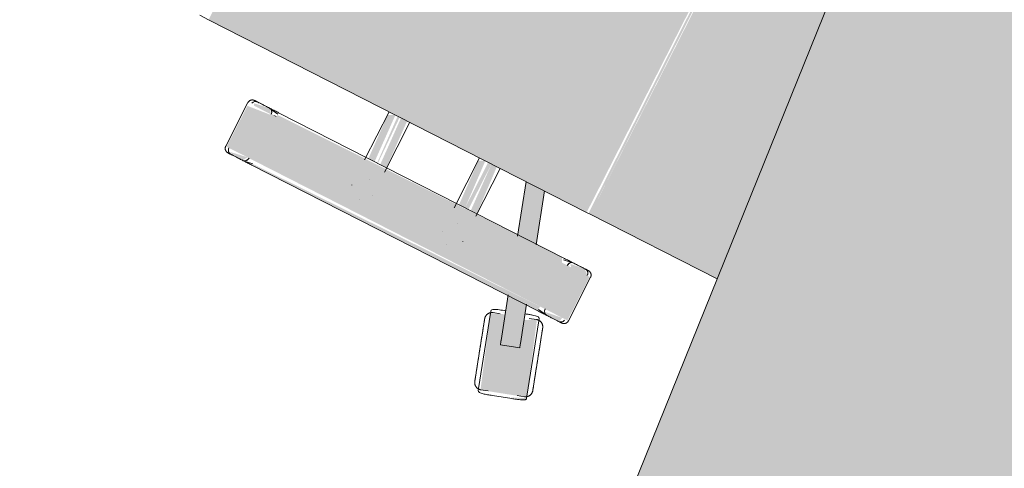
# Model space of a CAD drawing. Header units: millimetres. Extents: x -526411 to -400573, y 47353 to 130199.
# Tile 20 of 256: x -494853 to -494214, y 68707 to 68998. Entities that reach past the tile are written whole.
import ezdxf

# ---------------------------------------------------------------- set-up
doc = ezdxf.new("R2010")
doc.units = ezdxf.units.MM
doc.layers.add('I-FURN', color=30, linetype='Continuous', lineweight=18)

# ---------------------------------------------------------------- blocks, each defined once
blk = doc.blocks.new('80_KA_BT8_bibliotheektafel 8P - Type 1-227600-3e Verdieping - Percelen telling LI')
at = {"layer": 'I-FURN'}
blk.add_hatch(color=122, dxfattribs=at).paths.add_polyline_path([(1.64, 993.8), (5101.64, 993.8), (5101.64, 1893.8), (1.64, 1893.8), (1.64, 1501.89)], flags=0)
blk.add_line((5101.64, 1893.8), (1.64, 1893.8), dxfattribs=at)
blk = doc.blocks.new('82_3B_bureaustoel - directie vierkant - 82_3B_bureaustoel - directie vierkant-V27-3e Verdieping - Percelen telling LI')
at = {"layer": 'I-FURN'}
for points in [[(-203.2, -103.38), (203.2, -103.38), (203.2, 171.84), (-203.2, 171.84), (-203.2, -87.12)], [(-271.26, 104), (-239.51, 104), (-241.54, 124.06), (-271.26, 124.06), (-271.26, 108.21)], [(-274.44, -104), (-271.26, -104), (-273.51, 104), (-274.44, 102.38), (-274.44, -103.79)], [(-271.26, -104), (-239.51, -104), (-239.51, 104), (-271.26, 104), (-271.26, -64.55)], [(-239.51, 104), (-238.9, 104.31), (-239.51, 107.78)], [(-239.51, -104), (-236.34, -102.38), (-237.93, 104), (-239.51, 104), (-239.51, -48.38)], [(-236.34, 34.13), (-203.2, 35.82), (-205.47, 40.26), (-236.34, 38.62), (-236.34, 35.43)], [(-236.34, 31.75), (-203.2, 32.7), (-203.93, 34.13), (-236.34, 32.31)], [(-236.34, 25.62), (-203.2, 27.26), (-203.2, 31.75), (-236.34, 30.02), (-236.34, 26.21)], [(-236.34, -31.75), (-203.2, -29.64), (-205.25, -25.62), (-236.34, -27.34), (-236.34, -30.2)], [(-236.34, -34.13), (-203.2, -34.13), (-203.2, -31.75), (-236.34, -31.75)], [(-236.34, -40.26), (-203.2, -38.03), (-203.2, -34.13), (-236.34, -35.86), (-236.34, -39.68)], [(-301.17, -104.53), (-299.1, -103.86), (-304.96, -92.89)], [(-271.26, -124.06), (-239.51, -124.06), (-239.51, -104), (-271.26, -104), (-271.26, -120.38)], [(-203.2, -106.04), (203.2, -104.71), (203.2, -103.38), (-203.2, -104.71)], [(-203.2, -198.35), (203.2, -162.8), (203.2, -106.04), (-203.2, -106.04)]]:
    blk.add_hatch(color=122, dxfattribs=at).paths.add_polyline_path(points, flags=0)
h = blk.add_hatch(color=122, dxfattribs=at)
h.paths.add_polyline_path([(-274.44, 110.74), (-271.26, 108.93), (-273.23, 120.55), (-274.44, 118.76), (-274.44, 110.79)], flags=0)
h.paths.add_polyline_path([(-239.51, 107.78), (-236.34, 110.7), (-238.13, 121.08), (-239.51, 120.38), (-239.51, 110.35)], flags=0)
h = blk.add_hatch(color=122, dxfattribs=at)
h.paths.add_polyline_path([(-298.44, -103.65), (-274.44, -95.85), (-274.44, -82.49), (-302.36, -91.57)], flags=0)
h.paths.add_polyline_path([(-236.34, -83.47), (-203.2, -72.7), (-203.2, -59.35), (-236.34, -70.11)], flags=0)
h = blk.add_hatch(color=122, dxfattribs=at)
h.paths.add_polyline_path([(-329.82, -122.56), (-328.24, -123.34), (-332.6, -113.39)], flags=0)
h.paths.add_polyline_path([(-327.63, -123.15), (-279.62, -106.14), (-283.82, -98.9), (-298.47, -103.54), (-300.72, -91.03), (-286.08, -86.28), (-289.73, -77.45), (-337.03, -94.23), (-335.65, -98.48)], flags=0)
h.paths.add_polyline_path([(-278.6, -107.21), (-277.92, -105.27), (-278.63, -107.12)], flags=0)
h.paths.add_polyline_path([(-285.03, -85.93), (-284.72, -85.66), (-285.67, -83.79)], flags=0)
h = blk.add_hatch(color=122, dxfattribs=at)
h.paths.add_polyline_path([(-274.44, -119.44), (-271.26, -120.38), (-272.86, -109.28), (-274.44, -110.74), (-274.44, -118.31)], flags=0)
h.paths.add_polyline_path([(-239.51, -122.36), (-236.34, -118.76), (-237.72, -109.43), (-239.51, -110.35), (-239.51, -120.38)], flags=0)
for p, q in [((-203.2, 171.84), (-203.2, 178.18)), ((-203.2, -103.38), (-203.2, 171.84)), ((-239.51, 124.72), (-271.26, 124.72)), ((-274.44, 119.44), (-274.44, 110.74)), ((-236.34, 110.7), (-236.34, 119.44)), ((-274.44, 111.4), (-274.44, 110.74)), ((-274.41, 110.32), (-273.43, 104)), ((-236.37, 110.29), (-237.34, 104)), ((-236.34, 110.7), (-236.34, 111.36)), ((-274.44, 104), (-274.44, -104)), ((-236.34, -104), (-236.34, 104)), ((-256.56, 40.48), (-256.51, 40.48)), ((-203.2, 40.48), (-238.16, 40.48)), ((-262.93, 31.77), (-262.93, 31.75)), ((-247.85, 31.77), (-247.85, 31.81)), ((-256.52, 25.4), (-256.56, 25.4)), ((-239.51, 25.4), (-203.2, 25.4)), ((-256.56, -25.4), (-256.51, -25.4)), ((-203.2, -25.4), (-239.51, -25.4)), ((-262.93, -31.77), (-262.93, -31.81)), ((-247.85, -31.77), (-247.85, -31.75)), ((-256.52, -40.48), (-256.56, -40.48)), ((-237.93, -40.48), (-203.2, -40.48)), ((-237.27, -70.42), (-203.2, -59.35)), ((-203.2, -72.7), (-236.76, -83.61)), ((-336.73, -92.72), (-289.73, -77.45)), ((-302.36, -91.57), (-273.96, -82.34)), ((-289.73, -77.45), (-288.41, -77.02)), ((-287.2, -83.3), (-288.67, -78.77)), ((-338.05, -93.15), (-336.73, -92.72)), ((-336.82, -94.42), (-335.35, -98.95)), ((-305.1, -92.45), (-303.02, -91.78)), ((-305.1, -92.46), (-301.17, -104.53)), ((-303.02, -91.78), (-302.68, -91.67)), ((-302.53, -91.62), (-302.36, -91.57)), ((-273.99, -95.7), (-298.44, -103.65)), ((-279.84, -105.95), (-281.31, -101.42)), ((-336.71, -102.73), (-332.79, -114.81)), ((-336.71, -102.73), (-332.79, -114.81)), ((-279.92, -107.64), (-326.92, -122.92)), ((-299.1, -103.86), (-301.17, -104.53)), ((-298.44, -103.65), (-299.1, -103.86)), ((-278.6, -107.21), (-279.92, -107.64)), ((-274.41, -110.32), (-273.43, -104)), ((-236.37, -110.29), (-237.34, -104)), ((-203.2, -106.04), (-203.2, -103.38)), ((-203.2, -198.35), (-203.2, -106.04)), ((-274.44, -110.74), (-274.44, -119.44)), ((-274.44, -110.74), (-274.44, -111.4)), ((-236.34, -119.44), (-236.34, -110.7)), ((-236.34, -111.36), (-236.34, -110.7)), ((-329.46, -117.06), (-327.99, -121.59)), ((-326.92, -122.92), (-328.24, -123.34)), ((-271.26, -124.72), (-239.51, -124.72))]:
    blk.add_line(p, q, dxfattribs=at)
at = {"layer": 'I-FURN', "flags": 128}
for points in [[(-274.44, 121.54), (-274.44, 121.67), (-274.43, 121.8), (-274.42, 121.92), (-274.4, 122.05), (-274.38, 122.17), (-274.35, 122.3), (-274.32, 122.42), (-274.28, 122.54), (-274.24, 122.66), (-274.19, 122.78), (-274.14, 122.9), (-274.08, 123.01), (-274.02, 123.12), (-273.95, 123.23), (-273.88, 123.34), (-273.81, 123.44), (-273.73, 123.54), (-273.65, 123.64), (-273.57, 123.73), (-273.48, 123.82), (-273.38, 123.91), (-273.29, 123.99), (-273.19, 124.07), (-273.08, 124.14), (-272.98, 124.22), (-272.87, 124.28), (-272.76, 124.34), (-272.65, 124.4), (-272.53, 124.45), (-272.41, 124.5), (-272.3, 124.55), (-272.17, 124.59), (-272.05, 124.62), (-271.93, 124.65), (-271.8, 124.67), (-271.68, 124.69), (-271.55, 124.71), (-271.43, 124.71), (-271.3, 124.72), (-271.26, 124.72)], [(-274.44, 120.11), (-274.44, 120.37), (-274.44, 120.61), (-274.44, 120.83), (-274.44, 121.01), (-274.44, 121.17), (-274.44, 121.3), (-274.44, 121.4), (-274.44, 121.48), (-274.44, 121.52), (-274.44, 121.54)], [(-274.44, 121.54), (-274.44, 121.53), (-274.44, 121.49), (-274.44, 121.42), (-274.44, 121.32), (-274.44, 121.19), (-274.44, 121.04), (-274.44, 120.86), (-274.44, 120.65), (-274.44, 120.42), (-274.44, 120.16), (-274.44, 119.87), (-274.44, 119.56), (-274.44, 119.23), (-274.44, 118.86), (-274.44, 118.48), (-274.44, 118.07), (-274.44, 117.64), (-274.44, 117.19), (-274.44, 116.72), (-274.44, 116.22), (-274.44, 115.71), (-274.44, 115.18), (-274.44, 114.63), (-274.44, 114.06), (-274.44, 113.48), (-274.44, 112.88), (-274.44, 112.27), (-274.44, 111.64), (-274.44, 111.01), (-274.44, 110.36), (-274.44, 109.7), (-274.44, 109.03), (-274.44, 108.36), (-274.44, 107.67), (-274.44, 106.98), (-274.44, 106.29), (-274.44, 105.59), (-274.44, 104.89), (-274.44, 104.19), (-274.44, 104)], [(-239.51, 124.72), (-239.39, 124.72), (-239.26, 124.71), (-239.13, 124.7), (-239.01, 124.68), (-238.88, 124.66), (-238.76, 124.63), (-238.64, 124.6), (-238.52, 124.56), (-238.4, 124.52), (-238.28, 124.47), (-238.16, 124.42), (-238.05, 124.36), (-237.94, 124.3), (-237.83, 124.23), (-237.72, 124.16), (-237.62, 124.09), (-237.52, 124.01), (-237.42, 123.93), (-237.33, 123.85), (-237.24, 123.76), (-237.15, 123.66), (-237.07, 123.57), (-236.99, 123.47), (-236.91, 123.36), (-236.84, 123.26), (-236.78, 123.15), (-236.71, 123.04), (-236.66, 122.93), (-236.6, 122.81), (-236.55, 122.69), (-236.51, 122.58), (-236.47, 122.45), (-236.44, 122.33), (-236.41, 122.21), (-236.39, 122.08), (-236.37, 121.96), (-236.35, 121.83), (-236.34, 121.71), (-236.34, 121.58), (-236.34, 121.54)], [(-236.34, 104), (-236.34, 104.7), (-236.34, 105.4), (-236.34, 106.1), (-236.34, 106.8), (-236.34, 107.49), (-236.34, 108.17), (-236.34, 108.85), (-236.34, 109.52), (-236.34, 110.18), (-236.34, 110.83), (-236.34, 111.47), (-236.34, 112.1), (-236.34, 112.72), (-236.34, 113.32), (-236.34, 113.91), (-236.34, 114.48), (-236.34, 115.03), (-236.34, 115.57), (-236.34, 116.09), (-236.34, 116.59), (-236.34, 117.06), (-236.34, 117.52), (-236.34, 117.96), (-236.34, 118.37), (-236.34, 118.76), (-236.34, 119.13), (-236.34, 119.47), (-236.34, 119.79), (-236.34, 120.08), (-236.34, 120.35), (-236.34, 120.59), (-236.34, 120.81), (-236.34, 121), (-236.34, 121.16), (-236.34, 121.29), (-236.34, 121.39), (-236.34, 121.47), (-236.34, 121.52), (-236.34, 121.54)], [(-236.34, 121.54), (-236.34, 121.53), (-236.34, 121.49), (-236.34, 121.42), (-236.34, 121.32), (-236.34, 121.19), (-236.34, 121.04), (-236.34, 120.86), (-236.34, 120.65), (-236.34, 120.42), (-236.34, 120.16), (-236.34, 120.11)], [(-314.22, -82.06), (-313.43, -81.81), (-312.65, -81.56), (-311.88, -81.3), (-311.1, -81.05), (-310.33, -80.8), (-309.57, -80.55), (-308.81, -80.31), (-308.07, -80.07), (-307.33, -79.83), (-306.6, -79.59), (-305.89, -79.36), (-305.19, -79.13), (-304.5, -78.91), (-303.83, -78.69), (-303.18, -78.48), (-302.54, -78.27), (-301.93, -78.07), (-301.33, -77.88), (-300.75, -77.69), (-300.19, -77.51), (-299.66, -77.34), (-299.15, -77.17), (-298.67, -77.01), (-298.2, -76.86), (-297.77, -76.72), (-297.36, -76.59), (-296.98, -76.46), (-296.62, -76.35), (-296.3, -76.24), (-296, -76.15), (-295.73, -76.06), (-295.49, -75.98), (-295.28, -75.91), (-295.1, -75.85), (-294.95, -75.81), (-294.84, -75.77), (-294.75, -75.74), (-294.7, -75.72), (-294.67, -75.71)], [(-294.67, -75.71), (-294.69, -75.72), (-294.73, -75.73), (-294.81, -75.76), (-294.92, -75.79), (-295.06, -75.84), (-295.23, -75.9), (-295.43, -75.96), (-295.66, -76.04), (-295.92, -76.12), (-296.21, -76.22), (-296.53, -76.32), (-296.88, -76.43), (-297.25, -76.55), (-297.66, -76.68), (-298.08, -76.82), (-298.54, -76.97), (-299.02, -77.13), (-299.52, -77.29), (-300.05, -77.46), (-300.6, -77.64), (-301.17, -77.83), (-301.76, -78.02), (-302.37, -78.22), (-303.01, -78.42), (-303.66, -78.63), (-304.32, -78.85), (-305, -79.07), (-305.7, -79.3), (-306.41, -79.53), (-307.13, -79.76), (-307.87, -80), (-308.61, -80.24), (-309.37, -80.49), (-310.13, -80.74), (-310.89, -80.99), (-311.67, -81.24), (-312.44, -81.49), (-313.22, -81.74), (-314, -82), (-314.22, -82.06)], [(-294.67, -75.71), (-294.49, -75.66), (-294.3, -75.61), (-294.12, -75.57), (-293.93, -75.54), (-293.74, -75.51), (-293.55, -75.49), (-293.36, -75.48), (-293.17, -75.48), (-292.98, -75.49), (-292.79, -75.5), (-292.6, -75.52), (-292.41, -75.55), (-292.23, -75.58), (-292.04, -75.62), (-291.86, -75.67), (-291.67, -75.73), (-291.49, -75.8), (-291.32, -75.87), (-291.14, -75.95), (-290.97, -76.03), (-290.81, -76.12), (-290.65, -76.22), (-290.49, -76.33), (-290.33, -76.44), (-290.18, -76.56), (-290.04, -76.68), (-289.9, -76.81), (-289.76, -76.95), (-289.63, -77.09), (-289.51, -77.23), (-289.39, -77.38), (-289.28, -77.53), (-289.18, -77.69), (-289.08, -77.86), (-288.99, -78.02), (-288.9, -78.19), (-288.82, -78.37), (-288.75, -78.54), (-288.69, -78.72), (-288.67, -78.77)], [(-314.22, -82.06), (-315, -82.32), (-315.78, -82.57), (-316.56, -82.82), (-317.33, -83.08), (-318.1, -83.33), (-318.86, -83.57), (-319.62, -83.82), (-320.36, -84.06), (-321.1, -84.3), (-321.83, -84.54), (-322.54, -84.77), (-323.24, -85), (-323.93, -85.22), (-324.6, -85.44), (-325.25, -85.65), (-325.89, -85.86), (-326.51, -86.06), (-327.1, -86.25), (-327.68, -86.44), (-328.24, -86.62), (-328.77, -86.79), (-329.28, -86.96), (-329.77, -87.12), (-330.23, -87.27), (-330.66, -87.41), (-331.07, -87.54), (-331.45, -87.67), (-331.81, -87.78), (-332.14, -87.89), (-332.43, -87.98), (-332.7, -88.07), (-332.94, -88.15), (-333.15, -88.22), (-333.33, -88.27), (-333.48, -88.32), (-333.59, -88.36), (-333.68, -88.39), (-333.74, -88.41), (-333.76, -88.41)], [(-333.76, -88.42), (-333.75, -88.41), (-333.7, -88.4), (-333.62, -88.37), (-333.51, -88.33), (-333.37, -88.29), (-333.2, -88.23), (-333, -88.17), (-332.77, -88.09), (-332.51, -88.01), (-332.22, -87.91), (-331.9, -87.81), (-331.55, -87.7), (-331.18, -87.58), (-330.78, -87.45), (-330.35, -87.31), (-329.89, -87.16), (-329.41, -87), (-328.91, -86.84), (-328.38, -86.67), (-327.83, -86.49), (-327.26, -86.3), (-326.67, -86.11), (-326.06, -85.91), (-325.43, -85.71), (-324.78, -85.5), (-324.11, -85.28), (-323.43, -85.06), (-322.73, -84.83), (-322.02, -84.6), (-321.3, -84.37), (-320.56, -84.13), (-319.82, -83.89), (-319.07, -83.64), (-318.31, -83.39), (-317.54, -83.14), (-316.77, -82.89), (-315.99, -82.64), (-315.21, -82.39), (-314.43, -82.13), (-314.22, -82.06)], [(-336.82, -94.42), (-336.87, -94.23), (-336.92, -94.05), (-336.96, -93.86), (-337, -93.68), (-337.02, -93.49), (-337.04, -93.3), (-337.05, -93.11), (-337.05, -92.92), (-337.05, -92.73), (-337.03, -92.54), (-337.01, -92.35), (-336.99, -92.16), (-336.95, -91.97), (-336.91, -91.79), (-336.86, -91.6), (-336.8, -91.42), (-336.74, -91.24), (-336.67, -91.06), (-336.59, -90.89), (-336.5, -90.72), (-336.41, -90.55), (-336.31, -90.39), (-336.2, -90.23), (-336.09, -90.08), (-335.98, -89.93), (-335.85, -89.78), (-335.72, -89.64), (-335.59, -89.51), (-335.45, -89.38), (-335.3, -89.26), (-335.15, -89.14), (-335, -89.03), (-334.84, -88.92), (-334.68, -88.82), (-334.51, -88.73), (-334.34, -88.65), (-334.17, -88.57), (-333.99, -88.5), (-333.81, -88.43), (-333.76, -88.42)], [(-279.84, -105.95), (-279.78, -106.13), (-279.74, -106.31), (-279.7, -106.5), (-279.66, -106.69), (-279.64, -106.88), (-279.62, -107.07), (-279.61, -107.26), (-279.61, -107.45), (-279.61, -107.64), (-279.62, -107.83), (-279.64, -108.02), (-279.67, -108.21), (-279.71, -108.39), (-279.75, -108.58), (-279.8, -108.76), (-279.86, -108.94), (-279.92, -109.12), (-279.99, -109.3), (-280.07, -109.47), (-280.16, -109.64), (-280.25, -109.81), (-280.35, -109.97), (-280.45, -110.13), (-280.56, -110.29), (-280.68, -110.44), (-280.81, -110.58), (-280.94, -110.72), (-281.07, -110.86), (-281.21, -110.98), (-281.36, -111.11), (-281.51, -111.23), (-281.66, -111.34), (-281.82, -111.44), (-281.98, -111.54), (-282.15, -111.63), (-282.32, -111.72), (-282.49, -111.8), (-282.67, -111.87), (-282.85, -111.93), (-282.9, -111.95)], [(-274.44, -104), (-274.44, -104.7), (-274.44, -105.4), (-274.44, -106.1), (-274.44, -106.8), (-274.44, -107.49), (-274.44, -108.17), (-274.44, -108.85), (-274.44, -109.52), (-274.44, -110.18), (-274.44, -110.83), (-274.44, -111.47), (-274.44, -112.1), (-274.44, -112.72), (-274.44, -113.32), (-274.44, -113.91), (-274.44, -114.48), (-274.44, -115.03), (-274.44, -115.57), (-274.44, -116.09), (-274.44, -116.59), (-274.44, -117.06), (-274.44, -117.52), (-274.44, -117.96), (-274.44, -118.37), (-274.44, -118.76), (-274.44, -119.13), (-274.44, -119.47), (-274.44, -119.79), (-274.44, -120.08), (-274.44, -120.35), (-274.44, -120.59), (-274.44, -120.81), (-274.44, -121), (-274.44, -121.16), (-274.44, -121.29), (-274.44, -121.39), (-274.44, -121.47), (-274.44, -121.52), (-274.44, -121.54)], [(-236.34, -121.54), (-236.34, -121.53), (-236.34, -121.49), (-236.34, -121.42), (-236.34, -121.32), (-236.34, -121.19), (-236.34, -121.04), (-236.34, -120.86), (-236.34, -120.65), (-236.34, -120.42), (-236.34, -120.16), (-236.34, -119.87), (-236.34, -119.56), (-236.34, -119.23), (-236.34, -118.86), (-236.34, -118.48), (-236.34, -118.07), (-236.34, -117.64), (-236.34, -117.19), (-236.34, -116.72), (-236.34, -116.22), (-236.34, -115.71), (-236.34, -115.18), (-236.34, -114.63), (-236.34, -114.06), (-236.34, -113.48), (-236.34, -112.88), (-236.34, -112.27), (-236.34, -111.64), (-236.34, -111.01), (-236.34, -110.36), (-236.34, -109.7), (-236.34, -109.03), (-236.34, -108.36), (-236.34, -107.67), (-236.34, -106.98), (-236.34, -106.29), (-236.34, -105.59), (-236.34, -104.89), (-236.34, -104.19), (-236.34, -104)], [(-302.44, -118.3), (-301.66, -118.05), (-300.88, -117.79), (-300.1, -117.54), (-299.33, -117.29), (-298.56, -117.04), (-297.8, -116.79), (-297.04, -116.54), (-296.29, -116.3), (-295.56, -116.06), (-294.83, -115.83), (-294.12, -115.59), (-293.42, -115.37), (-292.73, -115.14), (-292.06, -114.93), (-291.41, -114.71), (-290.77, -114.51), (-290.15, -114.31), (-289.55, -114.11), (-288.98, -113.92), (-288.42, -113.74), (-287.89, -113.57), (-287.38, -113.41), (-286.89, -113.25), (-286.43, -113.1), (-286, -112.96), (-285.59, -112.82), (-285.2, -112.7), (-284.85, -112.58), (-284.52, -112.48), (-284.22, -112.38), (-283.96, -112.29), (-283.72, -112.22), (-283.51, -112.15), (-283.33, -112.09), (-283.18, -112.04), (-283.06, -112), (-282.98, -111.98), (-282.92, -111.96), (-282.9, -111.95)], [(-282.9, -111.95), (-282.91, -111.95), (-282.96, -111.97), (-283.04, -111.99), (-283.15, -112.03), (-283.29, -112.08), (-283.46, -112.13), (-283.66, -112.2), (-283.89, -112.27), (-284.15, -112.36), (-284.44, -112.45), (-284.76, -112.55), (-285.11, -112.67), (-285.48, -112.79), (-285.88, -112.92), (-286.31, -113.06), (-286.76, -113.21), (-287.24, -113.36), (-287.75, -113.53), (-288.27, -113.7), (-288.82, -113.88), (-289.4, -114.06), (-289.99, -114.25), (-290.6, -114.45), (-291.23, -114.66), (-291.88, -114.87), (-292.55, -115.08), (-293.23, -115.31), (-293.93, -115.53), (-294.64, -115.76), (-295.36, -116), (-296.09, -116.24), (-296.84, -116.48), (-297.59, -116.72), (-298.35, -116.97), (-299.12, -117.22), (-299.89, -117.47), (-300.67, -117.72), (-301.45, -117.98), (-302.23, -118.23), (-302.44, -118.3)], [(-302.44, -118.3), (-303.22, -118.55), (-304, -118.81), (-304.78, -119.06), (-305.56, -119.31), (-306.33, -119.56), (-307.09, -119.81), (-307.84, -120.05), (-308.59, -120.3), (-309.33, -120.54), (-310.05, -120.77), (-310.77, -121), (-311.47, -121.23), (-312.15, -121.46), (-312.82, -121.67), (-313.48, -121.89), (-314.11, -122.09), (-314.73, -122.29), (-315.33, -122.49), (-315.91, -122.68), (-316.46, -122.86), (-317, -123.03), (-317.51, -123.19), (-317.99, -123.35), (-318.45, -123.5), (-318.89, -123.64), (-319.3, -123.78), (-319.68, -123.9), (-320.04, -124.02), (-320.36, -124.12), (-320.66, -124.22), (-320.93, -124.31), (-321.17, -124.38), (-321.38, -124.45), (-321.56, -124.51), (-321.7, -124.56), (-321.82, -124.6), (-321.91, -124.62), (-321.96, -124.64), (-321.99, -124.65)], [(-321.99, -124.65), (-321.97, -124.65), (-321.93, -124.63), (-321.85, -124.6), (-321.74, -124.57), (-321.6, -124.52), (-321.43, -124.47), (-321.23, -124.4), (-321, -124.33), (-320.74, -124.24), (-320.45, -124.15), (-320.13, -124.05), (-319.78, -123.93), (-319.4, -123.81), (-319, -123.68), (-318.57, -123.54), (-318.12, -123.39), (-317.64, -123.24), (-317.14, -123.07), (-316.61, -122.9), (-316.06, -122.72), (-315.49, -122.54), (-314.9, -122.35), (-314.28, -122.15), (-313.65, -121.94), (-313, -121.73), (-312.34, -121.51), (-311.65, -121.29), (-310.96, -121.07), (-310.25, -120.84), (-309.52, -120.6), (-308.79, -120.36), (-308.05, -120.12), (-307.29, -119.88), (-306.53, -119.63), (-305.76, -119.38), (-304.99, -119.13), (-304.21, -118.88), (-303.43, -118.62), (-302.65, -118.37), (-302.44, -118.3)], [(-274.44, -121.54), (-274.44, -121.53), (-274.44, -121.49), (-274.44, -121.42), (-274.44, -121.32), (-274.44, -121.19), (-274.44, -121.04), (-274.44, -120.86), (-274.44, -120.65), (-274.44, -120.42), (-274.44, -120.16), (-274.44, -120.11)], [(-236.34, -120.11), (-236.34, -120.37), (-236.34, -120.61), (-236.34, -120.83), (-236.34, -121.01), (-236.34, -121.17), (-236.34, -121.3), (-236.34, -121.4), (-236.34, -121.48), (-236.34, -121.52), (-236.34, -121.54)], [(-321.99, -124.65), (-322.17, -124.71), (-322.35, -124.75), (-322.54, -124.79), (-322.73, -124.83), (-322.92, -124.85), (-323.11, -124.87), (-323.3, -124.88), (-323.49, -124.88), (-323.68, -124.88), (-323.87, -124.87), (-324.06, -124.85), (-324.25, -124.82), (-324.43, -124.78), (-324.62, -124.74), (-324.8, -124.69), (-324.98, -124.63), (-325.16, -124.57), (-325.34, -124.5), (-325.51, -124.42), (-325.68, -124.33), (-325.85, -124.24), (-326.01, -124.14), (-326.17, -124.04), (-326.33, -123.92), (-326.48, -123.81), (-326.62, -123.68), (-326.76, -123.55), (-326.9, -123.42), (-327.02, -123.28), (-327.15, -123.13), (-327.27, -122.98), (-327.38, -122.83), (-327.48, -122.67), (-327.58, -122.51), (-327.67, -122.34), (-327.76, -122.17), (-327.84, -122), (-327.91, -121.82), (-327.97, -121.64), (-327.99, -121.59)], [(-271.26, -124.72), (-271.39, -124.72), (-271.52, -124.71), (-271.64, -124.7), (-271.77, -124.68), (-271.89, -124.66), (-272.02, -124.63), (-272.14, -124.6), (-272.26, -124.56), (-272.38, -124.52), (-272.5, -124.47), (-272.62, -124.42), (-272.73, -124.36), (-272.84, -124.3), (-272.95, -124.23), (-273.06, -124.16), (-273.16, -124.09), (-273.26, -124.01), (-273.36, -123.93), (-273.45, -123.85), (-273.54, -123.76), (-273.63, -123.66), (-273.71, -123.57), (-273.79, -123.47), (-273.86, -123.36), (-273.94, -123.26), (-274, -123.15), (-274.06, -123.04), (-274.12, -122.93), (-274.17, -122.81), (-274.22, -122.69), (-274.27, -122.58), (-274.31, -122.45), (-274.34, -122.33), (-274.37, -122.21), (-274.39, -122.08), (-274.41, -121.96), (-274.43, -121.83), (-274.43, -121.71), (-274.44, -121.58), (-274.44, -121.54)], [(-236.34, -121.54), (-236.34, -121.67), (-236.35, -121.8), (-236.36, -121.92), (-236.38, -122.05), (-236.4, -122.17), (-236.43, -122.3), (-236.46, -122.42), (-236.5, -122.54), (-236.54, -122.66), (-236.59, -122.78), (-236.64, -122.9), (-236.7, -123.01), (-236.76, -123.12), (-236.82, -123.23), (-236.89, -123.34), (-236.97, -123.44), (-237.05, -123.54), (-237.13, -123.64), (-237.21, -123.73), (-237.3, -123.82), (-237.39, -123.91), (-237.49, -123.99), (-237.59, -124.07), (-237.69, -124.14), (-237.8, -124.22), (-237.91, -124.28), (-238.02, -124.34), (-238.13, -124.4), (-238.25, -124.45), (-238.36, -124.5), (-238.48, -124.55), (-238.6, -124.59), (-238.73, -124.62), (-238.85, -124.65), (-238.97, -124.67), (-239.1, -124.69), (-239.23, -124.71), (-239.35, -124.71), (-239.48, -124.72), (-239.51, -124.72)]]:
    blk.add_lwpolyline(points, dxfattribs=at)
at = {"layer": 'I-FURN'}
for centre, major_axis, ratio, start_param, end_param in [((-271.26, 119.44), (3.17, 0), 0.918218, 1.570796, 3.141593), ((-271.26, 119.44), (-3.17, 0), 0.918252, 4.974188, 6.283185), ((-239.51, 119.44), (3.17, 0), 0.918252, 0, 1.308997), ((-239.51, 119.44), (3.17, 0), 0.918218, 0, 0.785398), ((-271.22, 110.74), (-3.22, 0), 0.918218, 0, 1.570796), ((-271.22, 110.74), (3.22, 0), 0.918252, 3.141593, 4.45059), ((-239.51, 110.7), (3.17, 0), 0.918218, 4.712389, 6.283185), ((-239.51, 110.7), (-3.17, 0), 0.918252, 1.832596, 3.141593), ((-271.22, -110.74), (3.22, 0), 0.918218, 1.58549, 3.141593), ((-271.22, -110.74), (-3.22, 0), 0.918252, 4.712389, 6.283185), ((-239.51, -110.7), (3.17, 0), 0.918218, 0, 1.570796), ((-239.51, -110.7), (3.17, 0), 0.918252, 0, 1.308997), ((-271.26, -119.44), (3.17, 0), 0.918218, 3.141593, 3.926991), ((-271.26, -119.44), (3.18, 0), 0.918252, 3.141593, 4.45059), ((-239.51, -119.44), (3.17, 0), 0.918218, 4.712389, 6.283185), ((-239.51, -119.44), (3.17, 0), 0.918252, 4.974188, 6.283185)]:
    blk.add_ellipse(centre, major_axis=major_axis, ratio=ratio, start_param=start_param, end_param=end_param, dxfattribs=at)
for points, knots in [([(-283.87, -85.56), (-284.32, -84.16), (-284.97, -82.13), (-285.8, -79.82), (-286.52, -78.19), (-287.37, -77.03), (-288.05, -76.9), (-288.41, -77.02)], [0, 0, 0, 0, 0.285714, 0.428571, 0.571429, 0.785714, 1, 1, 1, 1]), ([(-338.05, -93.15), (-338.53, -93.3), (-338.93, -93.9), (-338.84, -95.46), (-338.47, -97.2), (-337.71, -99.65), (-337.05, -101.68), (-336.71, -102.73)], [0, 0, 0, 0, 0.285714, 0.428571, 0.571429, 0.785714, 1, 1, 1, 1]), ([(-278.6, -107.21), (-278.31, -107.1), (-278, -106.83), (-277.81, -106.23), (-277.75, -105.5), (-277.94, -104.18), (-278.38, -102.56), (-278.79, -101.19), (-279.26, -99.72), (-279.66, -98.5), (-279.94, -97.64)], [0, 0, 0, 0, 0.166667, 0.25, 0.333333, 0.5, 0.666667, 0.75, 0.833333, 1, 1, 1, 1]), ([(-332.79, -114.81), (-332.51, -115.67), (-332.11, -116.89), (-331.62, -118.36), (-331.16, -119.71), (-330.56, -121.28), (-329.94, -122.45), (-329.46, -123.02), (-328.96, -123.39), (-328.55, -123.43), (-328.24, -123.34)], [0, 0, 0, 0, 0.166667, 0.25, 0.333333, 0.5, 0.666667, 0.75, 0.833333, 1, 1, 1, 1])]:
    blk.add_open_spline(points, degree=3, knots=knots, dxfattribs=at)

msp = doc.modelspace()

# ---------------------------------------------------------------- block references
at = {"layer": 'I-FURN'}
for name, p, rotation in [('80_KA_BT8_bibliotheektafel 8P - Type 1-227600-3e Verdieping - Percelen telling LI', (-493776.65, 65316.46), 68.0107090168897), ('82_3B_bureaustoel - directie vierkant - 82_3B_bureaustoel - directie vierkant-V27-3e Verdieping - Percelen telling LI', (-494484.75, 69101.12), 63.01070901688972)]:
    msp.add_blockref(name, p, dxfattribs=dict(at, rotation=rotation))

doc.saveas('drawing.dxf')
